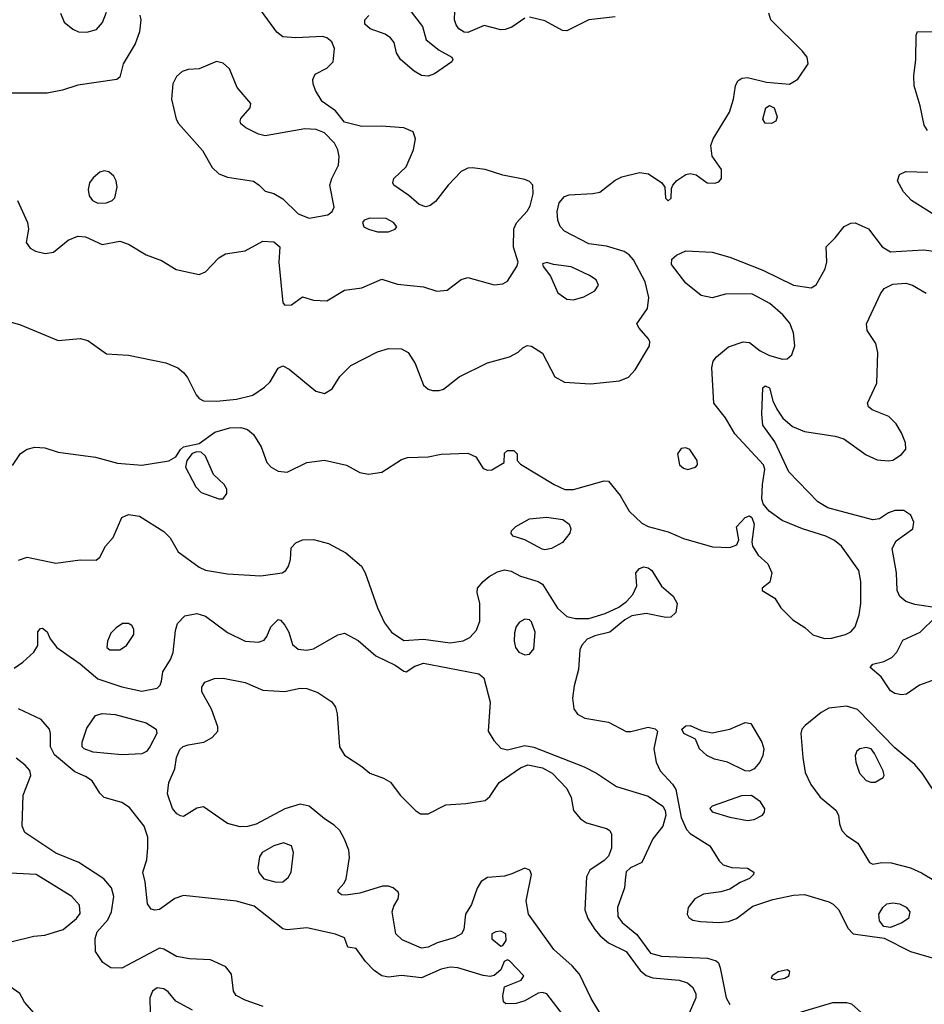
# Model space of a CAD drawing. Extents: x 1173079 to 1307053, y 522583 to 678478.
# Tile 231 of 256: x 1225291 to 1229398, y 602496 to 606966. Entities that reach past the tile are written whole.
import ezdxf

# ---------------------------------------------------------------- set-up
doc = ezdxf.new("R2010")
doc.units = 0

msp = doc.modelspace()

# ---------------------------------------------------------------- linework, layer by layer
at = {"layer": '0CON20XD'}
for points in [[(1225836.2, 606986.2), (1225840.5, 606965), (1225835, 606910), (1225815, 606856), (1225760.6, 606765), (1225745.8, 606705), (1225732.5, 606695), (1225555, 606668.3), (1225485, 606645.3), (1225415, 606632.8), (1225247.8, 606632.2)], [(1225476, 606995), (1225492.5, 606955), (1225532.4, 606922.4), (1225558.5, 606911.5), (1225595, 606909.5), (1225638.9, 606921.1), (1225667, 606953), (1225685, 607000)], [(1226625, 605693.1), (1226685, 605688.8), (1226765, 605738.6), (1226845, 605748.8), (1226935, 605787.5), (1227005.5, 605765.5), (1227125, 605752.5), (1227185, 605733.8), (1227231.7, 605738.3), (1227295, 605785.8), (1227325, 605796), (1227445, 605762), (1227484.1, 605765.9), (1227505, 605778.8), (1227548, 605845), (1227554, 605865), (1227533, 605933), (1227534.4, 606015.6), (1227546.4, 606043.6), (1227595, 606097.1), (1227608.8, 606121.2), (1227622.1, 606175), (1227620.6, 606215), (1227605, 606231.1), (1227585, 606240), (1227485, 606260.3), (1227404.6, 606285.4), (1227345, 606293.3), (1227325, 606291.8), (1227295, 606276.1), (1227235.7, 606214.3), (1227179.3, 606140.7), (1227155, 606122.9), (1227135, 606116.9), (1227105, 606126.2), (1227057.8, 606167.8), (1226990, 606215), (1226984.3, 606225), (1226990, 606245), (1227045, 606297.5), (1227078.2, 606375), (1227087.8, 606425), (1227076.8, 606456.8), (1227034.5, 606474.5), (1226932.8, 606482.8), (1226845, 606480.7), (1226765, 606500.9), (1226725, 606551.8), (1226663.8, 606595), (1226633.8, 606645), (1226623.5, 606675), (1226622.2, 606695), (1226632.2, 606717.8), (1226685, 606745.7), (1226714.3, 606775), (1226720, 606835), (1226708.6, 606865), (1226685, 606883.5), (1226665, 606889.6), (1226545, 606883.5), (1226485, 606888.6), (1226458.8, 606908.8), (1226389.4, 607005)], [(1226709.5, 605290.5), (1226744.4, 605345.6), (1226794.4, 605395.6), (1226915, 605457.8), (1226965, 605473.1), (1227025, 605471.1), (1227054.7, 605454.7), (1227087.1, 605405), (1227125, 605306.7), (1227145, 605288.8), (1227165, 605282), (1227195, 605282), (1227215, 605288.8), (1227285.8, 605344.2), (1227415, 605407.5), (1227514.2, 605435.8), (1227554.1, 605455.9), (1227575, 605476.7), (1227595, 605486.2), (1227615, 605483.3), (1227665, 605452.5), (1227721.2, 605345), (1227765, 605320), (1227882.4, 605312.4), (1228015, 605326.4), (1228055, 605342.5), (1228085, 605376.9), (1228150.6, 605485), (1228152.5, 605505), (1228145, 605518), (1228102.9, 605565), (1228092.5, 605585), (1228141.4, 605655), (1228147.3, 605705), (1228130.9, 605775), (1228078.6, 605875), (1228058.1, 605898.1), (1228035, 605912.8), (1227955, 605937.3), (1227875, 605948.5), (1227765, 606006.2), (1227745, 606026.9), (1227734.1, 606055), (1227731.9, 606095), (1227740.7, 606135), (1227765, 606162.9), (1227785, 606170.4), (1227893.9, 606176.1), (1227925, 606183.5), (1227995, 606236.7), (1228025, 606252.5), (1228105, 606272.7), (1228146, 606266), (1228205.8, 606225), (1228220, 606205), (1228223.8, 606155), (1228235, 606143.3), (1228248.8, 606155), (1228250.5, 606199.5), (1228257.1, 606215), (1228275, 606235.6), (1228315, 606263.5), (1228335, 606268.1), (1228362.1, 606262.1), (1228412.5, 606225), (1228446.4, 606223.6), (1228465, 606230), (1228477.5, 606245), (1228477.5, 606285), (1228435.7, 606345.7), (1228428.9, 606395), (1228439.1, 606425), (1228513.6, 606546.4), (1228531.5, 606605), (1228541.1, 606665), (1228551.8, 606688.2), (1228570, 606700), (1228595, 606703.8), (1228682.5, 606682.5), (1228786.7, 606673.3), (1228824.4, 606695.6), (1228870.7, 606765), (1228866, 606795), (1228844.1, 606824.1), (1228700.8, 606965), (1228692.5, 606995)], [(1227057.1, 607015), (1227120, 606935), (1227136.2, 606875), (1227195, 606826.9), (1227252.5, 606795), (1227257.5, 606785), (1227253.3, 606775), (1227175, 606719.5), (1227145, 606709.1), (1227115, 606712.9), (1227081.8, 606731.8), (1227020, 606785), (1227002, 606815), (1226991.7, 606861.7), (1226975, 606884), (1226950, 606900), (1226882, 606925), (1226858.6, 606945), (1226857.5, 606965), (1226876, 606985)], [(1227585, 606973.3), (1227525, 606932.3), (1227495, 606921.2), (1227475, 606920.4), (1227400.3, 606939.7), (1227325, 606908.1), (1227309.1, 606909.1), (1227284.6, 606924.6), (1227272.2, 606942.2), (1227265.5, 606965), (1227266.5, 607005)], [(1227995, 606979.5), (1227875, 606965.5), (1227775, 606915.6), (1227755, 606917.5), (1227675, 606960.5), (1227605, 606976.7)], [(1229412.3, 606462.3), (1229397.3, 606487.3), (1229380, 606575), (1229352.9, 606665), (1229350.5, 606710.5), (1229360, 606785), (1229361.2, 606895), (1229367.5, 606912.5), (1229435, 606910)], [(1226605, 606064.5), (1226689.8, 606080.2), (1226710, 606095), (1226718.1, 606115), (1226699.7, 606215), (1226707.6, 606245), (1226738.2, 606305), (1226742.1, 606345), (1226735.4, 606375), (1226720, 606405), (1226675, 606451.5), (1226637.1, 606467.1), (1226585, 606470.8), (1226405, 606439.1), (1226375, 606446.6), (1226316.9, 606475), (1226295, 606493.1), (1226291.1, 606505), (1226295, 606517.1), (1226337.5, 606565), (1226340, 606585), (1226278.5, 606658.5), (1226243.3, 606743.3), (1226215, 606769.1), (1226185, 606775.5), (1226105, 606742.5), (1226055, 606740), (1226028.8, 606731.2), (1226002.7, 606707.3), (1225986.2, 606675), (1225980, 606605), (1226001.2, 606515), (1226012, 606495), (1226060.5, 606440.5), (1226121.3, 606371.3), (1226164.1, 606295), (1226195, 606265.3), (1226235, 606250.6), (1226352.1, 606232.1), (1226378.8, 606215), (1226405, 606186.7), (1226445, 606176.7), (1226485, 606152), (1226555.7, 606085), (1226605, 606064.5)], [(1228705, 606494.5), (1228675.6, 606495.6), (1228665.7, 606515), (1228678, 606565), (1228695, 606575.6), (1228716.2, 606565), (1228730, 606525), (1228724, 606505), (1228705, 606494.5)], [(1225645, 606133.3), (1225685, 606134.4), (1225711.2, 606145), (1225723.2, 606156.8), (1225732.9, 606205), (1225728.1, 606235), (1225717.5, 606255), (1225695, 606275.7), (1225675, 606280), (1225655, 606273.3), (1225625, 606247.3), (1225607.9, 606225), (1225601.1, 606195), (1225606.7, 606166.7), (1225622, 606145), (1225645, 606133.3)], [(1229450, 606075), (1229340, 606145), (1229304.3, 606185), (1229276.7, 606235), (1229285, 606262.5), (1229313.9, 606276.1), (1229415, 606273.1)], [(1225280.9, 606145), (1225325.5, 606045.5), (1225331.4, 606015), (1225320, 605955), (1225337.9, 605927.9), (1225362.5, 605915), (1225405.9, 605904.1), (1225445, 605910), (1225510.8, 605965), (1225555, 605983.6), (1225590.2, 605980.2), (1225665, 605945.6), (1225745, 605960), (1225785, 605946.7), (1225865, 605898.9), (1225935, 605872.2), (1226001.5, 605831.5), (1226105, 605808.8), (1226135, 605821.2), (1226195, 605884.4), (1226225, 605902.5), (1226315, 605916.2), (1226395, 605960.4), (1226445, 605957.5), (1226472, 605935), (1226467.1, 605865), (1226485, 605680), (1226495, 605670), (1226525, 605671.2), (1226575, 605707.5), (1226625, 605693.1)], [(1225258, 604942), (1225295, 604996.2), (1225324.5, 605015.5), (1225360, 605025), (1225405, 605021.5), (1225465, 605002.2), (1225635, 604980), (1225735, 604952.9), (1225845, 604943.6), (1225967.3, 604962.7), (1225999.5, 604980.5), (1226021.2, 605015), (1226035, 605026), (1226105, 605041.2), (1226177, 605093), (1226245, 605112.9), (1226295, 605114.5), (1226325.3, 605105.3), (1226352.7, 605082.7), (1226386.7, 605026.7), (1226412.5, 604955), (1226432, 604935), (1226465, 604916.4), (1226505, 604911.5), (1226595, 604956), (1226674.3, 604965.7), (1226775, 604942.9), (1226835, 604910), (1226875, 604902), (1226935, 604911.2), (1227025, 604969.4), (1227051.3, 604978.7), (1227145, 604981.1), (1227205, 604992.9), (1227325, 604998), (1227361.7, 604981.7), (1227395, 604928.8), (1227415, 604921.2), (1227435, 604922), (1227490, 604955), (1227491.7, 604998.3), (1227505, 605010), (1227535, 605010), (1227550, 604995), (1227550, 604965), (1227565, 604947.5), (1227717.5, 604855), (1227766.7, 604833.3), (1227805, 604833.5), (1227945, 604872), (1227965, 604870), (1228016.7, 604805), (1228058.6, 604735), (1228115, 604679.4), (1228145, 604664.5), (1228235, 604640.5), (1228305, 604610), (1228437, 604573), (1228515, 604569.2), (1228547.7, 604582.3), (1228556.7, 604605), (1228546.1, 604663.9), (1228585, 604706.2), (1228605, 604713.3), (1228615.8, 604705.8), (1228625.8, 604675.8), (1228615.7, 604595), (1228618.6, 604575), (1228644.4, 604535), (1228687.5, 604495), (1228706.5, 604455), (1228697.1, 604412.9), (1228662.5, 604385), (1228662.5, 604375), (1228719.5, 604339.5), (1228746.2, 604295), (1228800.9, 604240.9), (1228855.8, 604205.8), (1228892.5, 604172.5), (1228945.8, 604155.8), (1228977.3, 604157.3), (1229041.2, 604175), (1229065, 604186.7), (1229085, 604209.2), (1229103.2, 604263.2), (1229109.5, 604315), (1229109.5, 604415), (1229101.4, 604465), (1229022.2, 604575), (1228990.9, 604600.9), (1228951.2, 604621.2), (1228845, 604654.1), (1228752.6, 604692.6), (1228694, 604735), (1228667.1, 604767.1), (1228660.5, 604790.5), (1228662.9, 604855), (1228674.7, 604924.7), (1228668.7, 604945), (1228538.2, 605085), (1228495, 605158), (1228442, 605225), (1228433.8, 605385), (1228440, 605415), (1228454, 605435), (1228508.7, 605481.3), (1228576.4, 605503.6), (1228605, 605500.5), (1228652.8, 605462.8), (1228695, 605442), (1228755, 605424.5), (1228775, 605426.5), (1228796.9, 605445), (1228810, 605485), (1228803.6, 605543.6), (1228787.5, 605587.5), (1228756.5, 605626.5), (1228697.3, 605677.3), (1228615, 605721.4), (1228495, 605720), (1228435, 605703.8), (1228385, 605713.3), (1228315, 605770), (1228250, 605855), (1228251.7, 605878.3), (1228273, 605897), (1228315, 605915.8), (1228435, 605910), (1228515, 605887.8), (1228665, 605828), (1228805, 605760), (1228885, 605748), (1228907.9, 605762.1), (1228947.5, 605835), (1228955.9, 605865.9), (1228952.5, 605935), (1228994, 605975), (1229035, 606027.1), (1229065, 606041.4), (1229085, 606043.1), (1229145, 606017.1), (1229207.5, 605935), (1229245, 605911.5), (1229395, 605920.4), (1229525, 605903.8)], [(1226915, 606002.5), (1226965, 606003.3), (1226995, 606014.2), (1227003.8, 606025), (1226988.8, 606045), (1226955, 606063.1), (1226880, 606065), (1226854.3, 606055.7), (1226846.7, 606045), (1226853.3, 606025), (1226874.5, 606014.5), (1226915, 606002.5)], [(1227805, 605693.5), (1227852, 605708), (1227902, 605735), (1227919.5, 605760.5), (1227908, 605785), (1227878.8, 605805), (1227794.5, 605844.5), (1227715, 605853.8), (1227685, 605863.3), (1227665, 605857.5), (1227667.5, 605845), (1227701.2, 605801.2), (1227735, 605725.8), (1227775, 605696.9), (1227805, 605693.5)], [(1229455, 604295.7), (1229355, 604310.6), (1229313.8, 604323.8), (1229287.7, 604347.7), (1229275.5, 604375), (1229272.1, 604455), (1229252.2, 604565), (1229270.2, 604599.8), (1229345.6, 604655), (1229350, 604685), (1229336.4, 604716.4), (1229305, 604737.5), (1229265, 604737.5), (1229235, 604727.5), (1229195, 604700), (1229165, 604694.6), (1229016, 604735), (1228960.1, 604750.1), (1228915, 604776.4), (1228783.7, 604913.7), (1228719.2, 605049.2), (1228665.5, 605125), (1228660, 605175), (1228664.4, 605295), (1228675, 605304.2), (1228695.6, 605295), (1228710.6, 605235), (1228728.1, 605198.1), (1228756.1, 605156.1), (1228799.3, 605119.3), (1228855, 605095.9), (1228993.3, 605075), (1229033.1, 605063.1), (1229135, 604990), (1229185, 604967.1), (1229235, 604962.5), (1229255, 604966.7), (1229295, 604991.4), (1229314.4, 605015.6), (1229313.3, 605045), (1229295, 605090), (1229271.2, 605131.2), (1229237.5, 605165), (1229161.2, 605195), (1229145, 605208.8), (1229140, 605225), (1229182.5, 605315), (1229187.1, 605455), (1229177.5, 605495), (1229138.1, 605555), (1229135.5, 605584.5), (1229199.2, 605720.8), (1229216.7, 605745), (1229255, 605765.4), (1229315, 605769.1), (1229345, 605761.1), (1229406.7, 605725)], [(1225215, 605603.1), (1225295, 605580), (1225465, 605509.5), (1225565, 605517.7), (1225600, 605510), (1225685, 605449.2), (1225785, 605443.1), (1225955, 605408.1), (1226008.8, 605385), (1226034.5, 605364.5), (1226052, 605342), (1226092, 605262), (1226105.5, 605245.5), (1226125, 605235.7), (1226185, 605234.5), (1226275, 605242.9), (1226349.4, 605260.6), (1226403, 605297), (1226427.9, 605322.1), (1226465, 605383.3), (1226485, 605393.8), (1226515, 605378.8), (1226635, 605278.6), (1226675, 605269.2), (1226709.5, 605290.5)], [(1228325, 604924.4), (1228358.8, 604935), (1228368.8, 604945), (1228366.2, 604965), (1228333.3, 605015), (1228315, 605022), (1228295, 605018.8), (1228277.5, 604995), (1228286.2, 604945), (1228305, 604929.2), (1228325, 604924.4)], [(1226195, 604790), (1226215, 604791.2), (1226232, 604815), (1226230.8, 604835), (1226218.8, 604855), (1226170.6, 604900.6), (1226135, 604984), (1226115, 605002.5), (1226095, 605004), (1226074.2, 604995.8), (1226050, 604965), (1226043.8, 604935), (1226090, 604845), (1226115, 604818.6), (1226195, 604790)], [(1225285, 604511.4), (1225325, 604525.7), (1225455, 604497.8), (1225565, 604512.9), (1225637.7, 604512.3), (1225654.1, 604525.9), (1225680, 604575), (1225715.4, 604614.6), (1225755, 604706.2), (1225785, 604720), (1225835, 604711.4), (1225945, 604641.5), (1225973.4, 604613.4), (1226010, 604550), (1226105, 604480.4), (1226135, 604466.4), (1226235, 604449.4), (1226385, 604440.5), (1226482.5, 604455), (1226498.8, 604465), (1226512, 604485), (1226520, 604515), (1226522.7, 604567.3), (1226545, 604591.2), (1226575, 604604.2), (1226624.5, 604605.5), (1226692.3, 604587.7), (1226772.2, 604545), (1226842.7, 604485), (1226859.6, 604455), (1226915.5, 604295), (1226947.4, 604227.4), (1226979.5, 604185), (1227035, 604147.7), (1227125, 604153.8), (1227245, 604136.1), (1227303.9, 604146.1), (1227335, 604160.6), (1227365, 604193.8), (1227380, 604235), (1227380, 604315), (1227368, 604365), (1227370, 604385), (1227394.5, 604415.5), (1227422.4, 604437.6), (1227460.9, 604459.1), (1227492.3, 604467.7), (1227522.1, 604462.1), (1227565, 604440), (1227645, 604415.6), (1227665, 604402.9), (1227733.4, 604293.4), (1227775, 604255.7), (1227815, 604246.9), (1227875, 604247.1), (1227949.3, 604269.3)], [(1227675, 604558.6), (1227662.4, 604562.4), (1227585, 604603.8), (1227531.7, 604621.7), (1227523, 604633), (1227523.3, 604645), (1227543.3, 604665), (1227605, 604699.4), (1227683, 604707), (1227756.8, 604696.8), (1227786.2, 604675), (1227793.1, 604655), (1227788.5, 604635), (1227755, 604591.9), (1227705, 604564.4), (1227675, 604558.6)], [(1227949.3, 604269.3), (1228010.8, 604299.2), (1228046.2, 604325), (1228074.5, 604355.5), (1228092.5, 604395), (1228088, 604455), (1228105, 604474.2), (1228125, 604481.4), (1228145, 604477.1), (1228160.8, 604465), (1228204.6, 604394.6), (1228258.1, 604348.1), (1228275.5, 604315.5), (1228270.6, 604275), (1228247.3, 604252.7), (1228225, 604251.1), (1228135, 604269.6), (1228070, 604260), (1228038.3, 604241.7), (1227970, 604185), (1227902, 604168), (1227867.3, 604152.7), (1227843.8, 604126.2), (1227834.4, 604105), (1227828.5, 604015), (1227808.6, 603941.4), (1227800.6, 603885), (1227807.6, 603837.6), (1227823.1, 603813.1), (1227856.7, 603795), (1227965, 603776.3), (1228045, 603733.6), (1228066.2, 603733.8), (1228144.5, 603754.5), (1228176.9, 603746.9), (1228187.5, 603735), (1228170, 603655), (1228181.2, 603595), (1228199.6, 603555), (1228255, 603495.4), (1228270.2, 603470.2), (1228295, 603343.1), (1228318.8, 603288.8), (1228335, 603270.9), (1228424.4, 603215), (1228466.4, 603146.4), (1228485, 603129.5), (1228525, 603116.4), (1228595, 603113.1), (1228623.8, 603095), (1228622, 603085), (1228605, 603067.5), (1228561.7, 603048.3), (1228515, 603018), (1228475, 603005.8), (1228395, 602996), (1228355.9, 602974.1), (1228326.2, 602935), (1228321.2, 602905), (1228329.5, 602889.5), (1228347.5, 602877.5), (1228382.1, 602872.1), (1228465, 602867.5), (1228508.7, 602871.3), (1228545, 602885.4), (1228619.4, 602940.6), (1228710.9, 602970.9), (1228805, 602991.5), (1228855, 602994.4), (1228965, 602961.2), (1228985, 602950.5), (1229010.5, 602925), (1229050.6, 602840.6), (1229075, 602815.8), (1229216, 602796), (1229335, 602735.8), (1229455, 602701.2)], [(1225265, 604022.2), (1225305, 604048.5), (1225354.4, 604095), (1225372.5, 604125), (1225372.7, 604187.3), (1225385, 604202.5), (1225395, 604203.3), (1225415, 604186.7), (1225428.8, 604155), (1225458.8, 604115), (1225565, 604041.1), (1225645, 603973.2), (1225755, 603937.1), (1225845, 603916.9), (1225915, 603930.8), (1225929.2, 603945), (1225935, 603962.5), (1225940, 604005), (1225975, 604061.2), (1225987, 604093), (1225997.7, 604192.3), (1226007.1, 604225), (1226040.9, 604259.1), (1226095, 604270.5), (1226135, 604258.5), (1226235, 604182.9), (1226315, 604144), (1226375, 604140), (1226400.7, 604149.3), (1226413.3, 604165), (1226430.8, 604209.2), (1226465, 604242.5), (1226475, 604240), (1226495, 604216.2), (1226512.5, 604185), (1226528.8, 604128.8), (1226555, 604107.5), (1226593.2, 604103.2), (1226625, 604110), (1226735, 604173.1), (1226765, 604180.8), (1226827.2, 604147.2), (1226907.9, 604077.9), (1226995.6, 604035), (1227035, 604007.5), (1227045, 604005.8), (1227085, 604031.5), (1227125, 604043.9), (1227235, 604023.1), (1227375, 603996), (1227398.3, 603978.3), (1227427, 603867), (1227417.7, 603735), (1227443.3, 603693.3), (1227475, 603658.5), (1227505, 603650.4), (1227585, 603671.2), (1227625, 603663.7), (1227853.4, 603573.4), (1227910, 603545), (1228000, 603485), (1228145, 603440), (1228211.5, 603395), (1228222.2, 603375), (1228224, 603355), (1228210.5, 603305), (1228165, 603247.5), (1228115, 603140), (1228064, 603115), (1228045, 603097.5), (1228039.3, 603059.3), (1228036.4, 603025), (1228005.2, 602935), (1228006.3, 602895), (1228026.9, 602866.9), (1228093.1, 602813.1), (1228155, 602728.2), (1228205, 602714.2), (1228414.6, 602704.6), (1228452.6, 602692.6), (1228463.3, 602683.3), (1228471.8, 602661.8), (1228498.8, 602525), (1228514.6, 602494.6)], [(1229465, 603976.4), (1229376.2, 603945), (1229317, 603903), (1229295, 603900.8), (1229265, 603907.1), (1229245, 603918.6), (1229202.1, 603982.1), (1229152.5, 604025), (1229165, 604040), (1229215, 604051.9), (1229250.5, 604069.5), (1229273.3, 604095), (1229301.1, 604148.9), (1229380, 604185), (1229451.2, 604255)], [(1225745, 604104.4), (1225775.4, 604124.6), (1225808.8, 604175), (1225809.5, 604199.5), (1225800, 604215), (1225784.1, 604224.1), (1225757.5, 604225), (1225728.8, 604205), (1225705, 604180), (1225688.8, 604145), (1225686.7, 604115), (1225700, 604105), (1225745, 604104.4)], [(1227585, 604082.8), (1227605, 604084.7), (1227625, 604108.8), (1227631.1, 604185), (1227615, 604232.5), (1227605, 604241.4), (1227585, 604244.4), (1227559.8, 604230.2), (1227545, 604211.2), (1227537.2, 604182.8), (1227536.4, 604145), (1227542.7, 604115), (1227557.8, 604095), (1227585, 604082.8)], [(1227925, 602456.9), (1227885, 602521.4), (1227832, 602632), (1227799.8, 602669.8), (1227716.5, 602745), (1227601.8, 602905), (1227590, 602965), (1227614.3, 603085), (1227607.1, 603105), (1227585, 603114.3), (1227525, 603087.8), (1227492, 603078), (1227415, 603071.8), (1227386.7, 603053.3), (1227367.8, 603022.2), (1227341.6, 602948.4), (1227315.5, 602905), (1227307.7, 602835), (1227296.5, 602815), (1227263, 602797), (1227185.8, 602774.2), (1227145, 602754.5), (1227115, 602750.5), (1227028.1, 602788.1), (1226998.5, 602815), (1226982.2, 602915), (1226988.9, 602941.1), (1227010, 602975), (1227012, 602995), (1227008.8, 603005), (1226986.2, 603025), (1226965, 603032.2), (1226938.3, 603031.7), (1226835, 603000.8), (1226771.7, 602991.7), (1226752.7, 602992.7), (1226737.5, 603005), (1226736.7, 603015), (1226764.3, 603045.7), (1226772.9, 603065), (1226788.1, 603161.9), (1226785.4, 603195), (1226766, 603246), (1226744.7, 603284.7), (1226719.3, 603309.3), (1226675, 603337.1), (1226605, 603394.6), (1226565, 603404), (1226495, 603383.8), (1226365, 603313.5), (1226325, 603302.7), (1226291.7, 603301.7), (1226235, 603317.1), (1226125, 603392.2), (1226095, 603386.7), (1226035, 603348), (1226020.9, 603350.9), (1226005, 603360), (1225984.6, 603384.6), (1225961.2, 603451.2), (1225968.1, 603501.9), (1225995.8, 603565), (1226003.2, 603616.8), (1226018.3, 603651.7), (1226033.4, 603666.6), (1226055, 603674.2), (1226127.5, 603685), (1226165, 603706.7), (1226190, 603735), (1226190, 603755), (1226161.9, 603835), (1226118.1, 603915), (1226117.8, 603935), (1226131.9, 603958.1), (1226175, 603974.5), (1226215, 603976.9), (1226315, 603956.2), (1226395, 603922.5), (1226495, 603916), (1226565, 603930.8), (1226595, 603930), (1226645, 603911.9), (1226708.7, 603868.7), (1226724.3, 603845), (1226732.9, 603815), (1226743.3, 603665), (1226765, 603626), (1226845, 603576), (1226881.2, 603545), (1226942.8, 603522.8), (1226974.6, 603504.6), (1227018.5, 603445), (1227088.1, 603375), (1227110.7, 603360.7), (1227145, 603360), (1227225, 603401.5), (1227317, 603407), (1227405, 603421.3), (1227425, 603438.8), (1227467.5, 603502.5), (1227565, 603569.7), (1227597.8, 603582.2), (1227665, 603569.5), (1227708.8, 603545), (1227774.5, 603475), (1227794.4, 603434.4), (1227806, 603375), (1227837.3, 603337.3), (1227865, 603319.2), (1227955, 603293.8), (1227970, 603285), (1227977.7, 603267.7), (1227977.3, 603205), (1227965, 603168.9), (1227945, 603148.5), (1227879.2, 603105), (1227864.2, 603075), (1227856.7, 602925), (1227870.5, 602885), (1227902.9, 602835), (1227925.8, 602805.8), (1227964.8, 602774.8), (1228045, 602734.6), (1228108.7, 602648.7), (1228135, 602625.9), (1228165, 602615.3), (1228285.8, 602605.8), (1228322.5, 602592.5), (1228345, 602573.3), (1228361.5, 602545), (1228361.2, 602525), (1228330.5, 602455)], [(1229441.5, 603465), (1229388.2, 603545), (1229354.8, 603584.8), (1229265, 603660), (1229095, 603833.5), (1229045, 603849.2), (1228965, 603839.6), (1228929.8, 603820.2), (1228858, 603762), (1228842.1, 603745), (1228837.1, 603725), (1228846.6, 603616.6), (1228857.6, 603547.6), (1228883.8, 603493.8), (1228925.4, 603435.4), (1228996.8, 603376.8), (1229008.6, 603355), (1229012.9, 603315), (1229024.3, 603285), (1229045, 603262.5), (1229096.8, 603226.8), (1229149.7, 603139.7), (1229165, 603132.5), (1229205, 603140), (1229248.2, 603138.2), (1229336, 603115), (1229385, 603093.1), (1229584.3, 602975)], [(1227835, 602346.5), (1227685, 602542.5), (1227665, 602549.2), (1227645, 602546.2), (1227585, 602512), (1227545, 602498.8), (1227498.3, 602498.3), (1227487, 602507), (1227483.9, 602533.9), (1227492.5, 602575), (1227567.5, 602605), (1227580, 602625), (1227515, 602692.5), (1227505, 602697.5), (1227490.7, 602689.3), (1227475, 602652.5), (1227445, 602626.7), (1227427.7, 602622.3), (1227395, 602626), (1227280.6, 602660.6), (1227245, 602664.6), (1227205, 602654.7), (1227115, 602615.9), (1227025, 602626.9), (1226965, 602618.6), (1226935, 602625.6), (1226899.8, 602649.8), (1226860.6, 602690.6), (1226818.3, 602748.3), (1226780, 602755), (1226765, 602797.5), (1226724.4, 602814.4), (1226595, 602842.9), (1226505, 602834.4), (1226485, 602838.1), (1226355, 602941.1), (1226275, 602963.8), (1226035, 602989.1), (1225995, 602976.2), (1225925, 602926.7), (1225905, 602922.9), (1225887.5, 602927.5), (1225871.4, 602951.4), (1225861.1, 603051.1), (1225850, 603095), (1225867.9, 603152.1), (1225873.1, 603206.9), (1225872, 603255), (1225856, 603305), (1225789.4, 603389.4), (1225755, 603411.2), (1225674.7, 603434.7), (1225655, 603454.2), (1225620, 603510), (1225589.3, 603529.3), (1225541, 603551), (1225448.3, 603628.3), (1225431.2, 603665), (1225431.1, 603725), (1225425.4, 603745), (1225388.2, 603788.2), (1225285, 603837.3)], [(1225755, 603628.4), (1225625, 603640.9), (1225584, 603655), (1225574.4, 603665), (1225574.4, 603685), (1225595, 603748.8), (1225635, 603807.1), (1225665, 603816.5), (1225725, 603810.8), (1225865, 603772.8), (1225910.6, 603745), (1225913.1, 603725), (1225882.2, 603665), (1225865.9, 603644.1), (1225845, 603632.9), (1225755, 603628.4)], [(1228605, 603554.1), (1228585, 603555.3), (1228505, 603594.6), (1228445, 603609.3), (1228410.6, 603625), (1228377.8, 603655), (1228359.2, 603699.2), (1228306.2, 603725), (1228298, 603745), (1228315, 603759.2), (1228335, 603760.8), (1228385, 603738), (1228435, 603728.6), (1228515, 603744.4), (1228585, 603774.4), (1228610, 603770), (1228660, 603685), (1228669.6, 603655), (1228664.6, 603625), (1228650.9, 603595), (1228625.7, 603564.3), (1228605, 603554.1)], [(1229155, 603503.6), (1229175, 603504.4), (1229210.8, 603525), (1229215.7, 603535), (1229211.5, 603555), (1229172, 603635), (1229156.4, 603655), (1229135, 603660.8), (1229106.2, 603655), (1229092.5, 603645), (1229084.3, 603625), (1229086.7, 603595), (1229104.5, 603545), (1229135, 603511.5), (1229155, 603503.6)], [(1226396.2, 602486.2), (1226314.5, 602514.5), (1226274, 602535), (1226261.2, 602555), (1226252.3, 602632.3), (1226226.7, 602665), (1226156.8, 602696.8), (1226062.1, 602702.1), (1226003.4, 602713.4), (1225945, 602746.4), (1225925, 602750), (1225755, 602659.5), (1225705, 602661.9), (1225668.6, 602685), (1225634.5, 602735), (1225634, 602795), (1225642.2, 602825), (1225690.4, 602879.6), (1225708.3, 602915), (1225718.2, 602985), (1225707.5, 603025), (1225672.5, 603065), (1225560, 603140), (1225455, 603181.5), (1225314, 603275), (1225302.5, 603305), (1225307.1, 603445), (1225341.4, 603535), (1225336.4, 603556.4), (1225315, 603580.8), (1225275, 603613.8)], [(1228595, 603330), (1228625, 603334.7), (1228663.1, 603355), (1228672.2, 603367.8), (1228673.6, 603383.6), (1228654.4, 603415), (1228614, 603444), (1228568.1, 603441.9), (1228435, 603395.6), (1228424, 603385), (1228435, 603370), (1228515.3, 603345.3), (1228595, 603330)], [(1226455, 603050), (1226485, 603051.8), (1226509.2, 603070.8), (1226522.9, 603095), (1226534.6, 603184.6), (1226524.6, 603214.6), (1226488, 603228), (1226445, 603215.3), (1226392.2, 603185), (1226378.9, 603165), (1226372.2, 603115), (1226376.2, 603093.8), (1226400, 603065), (1226455, 603050)], [(1225250.6, 602779.4), (1225355.6, 602804.4), (1225405, 602810), (1225488, 602835), (1225548.6, 602885), (1225565, 602907.5), (1225562.5, 602945), (1225528, 602985), (1225365, 603085.5), (1225185, 603093.6)], [(1229245, 602844), (1229215, 602848.8), (1229194.2, 602874.2), (1229191.4, 602905), (1229210, 602935), (1229228.3, 602951.7), (1229255, 602956.9), (1229285, 602951.4), (1229316.4, 602936.4), (1229332, 602915), (1229326.2, 602885), (1229296.7, 602865), (1229245, 602844)], [(1227475, 602760), (1227485, 602762.5), (1227500, 602785), (1227497.5, 602815), (1227475, 602827.5), (1227452.5, 602825), (1227434, 602815), (1227435, 602793.3), (1227475, 602760)], [(1228725, 602606.7), (1228765, 602614.2), (1228782.5, 602625), (1228786.7, 602635), (1228787.5, 602645), (1228775, 602652.5), (1228735, 602643.3), (1228707.5, 602625), (1228703.3, 602615), (1228725, 602606.7)], [(1225356.7, 602455), (1225313.3, 602505), (1225291.2, 602545), (1225195, 602611.4)], [(1226075, 602468.8), (1226000.2, 602510.2), (1225965, 602551.9), (1225945, 602566.5), (1225915, 602571.1), (1225893.3, 602555), (1225881.5, 602525), (1225882.5, 602455)], [(1228785, 602445.5), (1228983.6, 602503.6), (1229045, 602503.8), (1229067.7, 602497.7), (1229110.5, 602460.5)]]:
    msp.add_lwpolyline(points, dxfattribs=at)

doc.saveas('drawing.dxf')
